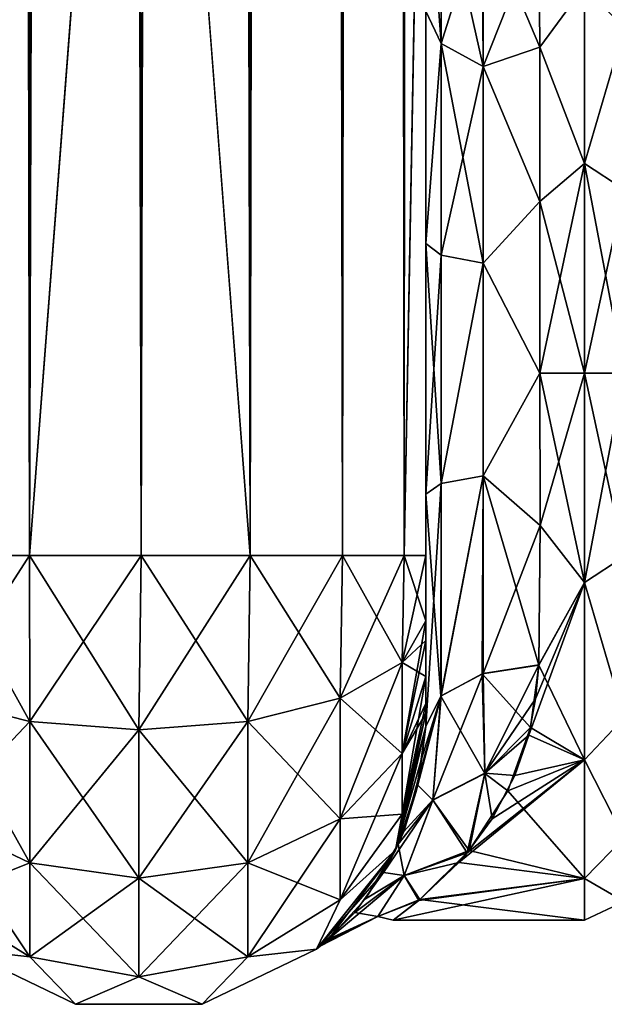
# Model space of a CAD drawing. Extents: x -23 to 470, y -2000 to 0.
# Tile 30 of 198: x 156 to 181, y -2000 to -1957. Entities that reach past the tile are written whole.
import ezdxf

# ---------------------------------------------------------------- set-up
doc = ezdxf.new("R2010")
doc.units = 0
doc.header["$LTSCALE"] = 64.718028
for name, color, linetype in [('309', 7, 'CONTINUOUS'), ('312', 7, 'CONTINUOUS'), ('313', 7, 'CONTINUOUS'), ('317', 7, 'CONTINUOUS'), ('318', 7, 'CONTINUOUS'), ('319', 7, 'CONTINUOUS'), ('323', 7, 'CONTINUOUS'), ('344', 7, 'CONTINUOUS'), ('345', 7, 'CONTINUOUS'), ('346', 7, 'CONTINUOUS'), ('355', 7, 'CONTINUOUS'), ('356', 7, 'CONTINUOUS'), ('358', 7, 'CONTINUOUS'), ('359', 7, 'CONTINUOUS'), ('362', 7, 'CONTINUOUS')]:
    doc.layers.add(name, color=color, linetype=linetype)

msp = doc.modelspace()

# ---------------------------------------------------------------- linework, layer by layer
at = {"layer": '309', "linetype": 'CONTINUOUS'}
for points in [[(173.55, -1982.865, 40.431), (173.55, -1983.734, 40), (173.55, -1928.15, 41), (173.55, -1982.865, 40.431)], [(173.55, -1928.15, 41), (173.55, -1983.734, 40), (173.55, -1935.129, 39.772), (173.55, -1928.15, 41)], [(173.55, -1980, 41), (173.55, -1982.865, 40.431), (173.55, -1928.15, 41), (173.55, -1980, 41)], [(173.55, -1928.15, -41), (173.55, -1935.137, -39.769), (173.55, -1980, -41), (173.55, -1928.15, -41)], [(173.55, -1986.5, 37.234), (173.55, -1986.933, 36.36), (173.55, -1935.129, 39.772), (173.55, -1986.5, 37.234)], [(173.55, -1935.129, 39.772), (173.55, -1986.933, 36.36), (173.55, -1941.352, 36.179), (173.55, -1935.129, 39.772)], [(173.55, -1985.305, 38.801), (173.55, -1986.5, 37.234), (173.55, -1935.129, 39.772), (173.55, -1985.305, 38.801)], [(173.55, -1983.734, 40), (173.55, -1985.305, 38.801), (173.55, -1935.129, 39.772), (173.55, -1983.734, 40)], [(173.55, -1935.137, -39.769), (173.55, -1941.366, -36.168), (173.55, -1985.305, -38.801), (173.55, -1935.137, -39.769)], [(173.55, -1980, -41), (173.55, -1935.137, -39.769), (173.55, -1982.865, -40.431), (173.55, -1980, -41)], [(173.55, -1982.865, -40.431), (173.55, -1935.137, -39.769), (173.55, -1983.734, -40), (173.55, -1982.865, -40.431)], [(173.55, -1983.734, -40), (173.55, -1935.137, -39.769), (173.55, -1985.305, -38.801), (173.55, -1983.734, -40)], [(173.55, -1986.933, 36.36), (173.55, -1987.5, 33.5), (173.55, -1941.352, 36.179), (173.55, -1986.933, 36.36)], [(173.55, -1941.352, 36.179), (173.55, -1987.5, 33.5), (173.55, -1945.949, 30.665), (173.55, -1941.352, 36.179)], [(173.55, -1941.366, -36.168), (173.55, -1945.961, -30.642), (173.55, -1987.5, -33.5), (173.55, -1941.366, -36.168)], [(173.55, -1985.305, -38.801), (173.55, -1941.366, -36.168), (173.55, -1986.5, -37.234), (173.55, -1985.305, -38.801)], [(173.55, -1986.5, -37.234), (173.55, -1941.366, -36.168), (173.55, -1986.933, -36.36), (173.55, -1986.5, -37.234)], [(173.55, -1986.933, -36.36), (173.55, -1941.366, -36.168), (173.55, -1987.5, -33.5), (173.55, -1986.933, -36.36)], [(173.55, -1945.949, 30.665), (173.55, -1987.5, 33.5), (173.55, -1977.313, 28.505), (173.55, -1945.949, 30.665)], [(173.55, -1956.131, 24.266), (173.55, -1945.949, 30.665), (173.55, -1966.313, 28.431), (173.55, -1956.131, 24.266)], [(173.55, -1966.313, 28.431), (173.55, -1945.949, 30.665), (173.55, -1977.313, 28.505), (173.55, -1966.313, 28.431)], [(173.55, -1945.961, -30.642), (173.55, -1948.369, -23.872), (173.55, -1966.313, -28.431), (173.55, -1945.961, -30.642)], [(173.55, -1987.5, -33.5), (173.55, -1945.961, -30.642), (173.55, -1977.313, -28.505), (173.55, -1987.5, -33.5)], [(173.55, -1977.313, -28.505), (173.55, -1945.961, -30.642), (173.55, -1966.313, -28.431), (173.55, -1977.313, -28.505)], [(173.55, -1966.313, -28.431), (173.55, -1948.369, -23.872), (173.55, -1956.132, -24.267), (173.55, -1966.313, -28.431)], [(173.55, -1987.5, 33.5), (173.55, -1987.5, 24.51), (173.55, -1977.313, 28.505), (173.55, -1987.5, 33.5)], [(173.55, -1987.5, -24.51), (173.55, -1987.5, -33.5), (173.55, -1977.313, -28.505), (173.55, -1987.5, -24.51)]]:
    msp.add_3dface(points, dxfattribs=at)
at = {"layer": '312', "linetype": 'CONTINUOUS'}
for points in [[(178.553, -1978.68, 23.052), (180.5, -1972, 24), (178.55, -1972, 24), (178.553, -1978.68, 23.052)], [(180.5, -1972, -24), (180.5, -1981.184, -22.173), (178.55, -1972, -24), (180.5, -1972, -24)], [(178.55, -1972, -24), (180.5, -1981.184, -22.173), (178.553, -1978.684, -23.05), (178.55, -1972, -24)], [(180.5, -1981.184, 22.173), (180.5, -1972, 24), (178.553, -1978.68, 23.052), (180.5, -1981.184, 22.173)], [(178.5, -1984.795, 20.305), (180.5, -1981.184, 22.173), (178.553, -1978.68, 23.052), (178.5, -1984.795, 20.305)], [(178.553, -1978.684, -23.05), (180.5, -1981.184, -22.173), (178.5, -1984.816, -20.292), (178.553, -1978.684, -23.05)], [(180.5, -1988.971, 16.971), (180.5, -1981.184, 22.173), (178.058, -1987.876, 17.999), (180.5, -1988.971, 16.971)], [(178.058, -1987.876, 17.999), (180.5, -1981.184, 22.173), (178.362, -1986.283, 19.287), (178.058, -1987.876, 17.999)], [(178.362, -1986.283, 19.287), (180.5, -1981.184, 22.173), (178.5, -1984.795, 20.305), (178.362, -1986.283, 19.287)], [(180.5, -1981.184, -22.173), (180.5, -1988.971, -16.971), (178.5, -1984.816, -20.292), (180.5, -1981.184, -22.173)], [(178.5, -1984.816, -20.292), (180.5, -1988.971, -16.971), (178.139, -1987.547, -18.284), (178.5, -1984.816, -20.292)], [(178.139, -1987.547, -18.284), (180.5, -1988.971, -16.971), (177.142, -1990.321, -15.503), (178.139, -1987.547, -18.284)], [(177.451, -1989.652, 16.261), (180.5, -1988.971, 16.971), (178.058, -1987.876, 17.999), (177.451, -1989.652, 16.261)], [(180.5, -1994.173, 9.184), (180.5, -1988.971, 16.971), (174.997, -1993.463, 10.74), (180.5, -1994.173, 9.184)], [(174.997, -1993.463, 10.74), (180.5, -1988.971, 16.971), (175.363, -1993.042, 11.543), (174.997, -1993.463, 10.74)], [(175.363, -1993.042, 11.543), (180.5, -1988.971, 16.971), (176.448, -1991.553, 13.917), (175.363, -1993.042, 11.543)], [(176.448, -1991.553, 13.917), (180.5, -1988.971, 16.971), (177.451, -1989.652, 16.261), (176.448, -1991.553, 13.917)], [(180.5, -1988.971, -16.971), (180.5, -1994.173, -9.184), (177.142, -1990.321, -15.503), (180.5, -1988.971, -16.971)], [(177.142, -1990.321, -15.503), (180.5, -1994.173, -9.184), (175.446, -1992.938, -11.73), (177.142, -1990.321, -15.503)], [(175.446, -1992.938, -11.73), (180.5, -1994.173, -9.184), (173.285, -1995.094, -6.531), (175.446, -1992.938, -11.73)], [(173.237, -1995.137, 6.378), (180.5, -1994.173, 9.184), (174.997, -1993.463, 10.74), (173.237, -1995.137, 6.378)], [(180.5, -1996, 0), (180.5, -1994.173, 9.184), (172.104, -1995.998, 0.323), (180.5, -1996, 0)], [(172.104, -1995.998, 0.323), (180.5, -1994.173, 9.184), (173.237, -1995.137, 6.378), (172.104, -1995.998, 0.323)], [(180.5, -1994.173, -9.184), (180.5, -1996, 0), (173.285, -1995.094, -6.531), (180.5, -1994.173, -9.184)], [(173.285, -1995.094, -6.531), (180.5, -1996, 0), (172.104, -1995.998, 0.323), (173.285, -1995.094, -6.531)]]:
    msp.add_3dface(points, dxfattribs=at)
at = {"layer": '313', "linetype": 'CONTINUOUS'}
for points in [[(178.5, -1952.383, -13.826), (180.5, -1955.029, -16.971), (178.55, -1957.703, -19.277), (178.5, -1952.383, -13.826)], [(178.55, -1957.703, 19.277), (180.5, -1955.029, 16.971), (178.5, -1952.383, 13.826), (178.55, -1957.703, 19.277)], [(180.5, -1955.029, -16.971), (180.5, -1962.816, -22.173), (178.55, -1957.703, -19.277), (180.5, -1955.029, -16.971)], [(180.5, -1962.816, 22.173), (180.5, -1955.029, 16.971), (178.55, -1957.703, 19.277), (180.5, -1962.816, 22.173)], [(178.55, -1957.703, -19.277), (180.5, -1962.816, -22.173), (178.55, -1964.471, -22.789), (178.55, -1957.703, -19.277)], [(178.55, -1964.471, 22.789), (180.5, -1962.816, 22.173), (178.55, -1957.703, 19.277), (178.55, -1964.471, 22.789)], [(178.55, -1972, 24), (180.5, -1972, 24), (180.5, -1962.816, 22.173), (178.55, -1972, 24)], [(180.5, -1962.816, -22.173), (180.5, -1972, -24), (178.55, -1964.471, -22.789), (180.5, -1962.816, -22.173)], [(178.55, -1972, 24), (180.5, -1962.816, 22.173), (178.55, -1964.471, 22.789), (178.55, -1972, 24)], [(180.5, -1972, -24), (178.55, -1972, -24), (178.55, -1964.471, -22.789), (180.5, -1972, -24)]]:
    msp.add_3dface(points, dxfattribs=at)
at = {"layer": '317', "linetype": 'CONTINUOUS'}
for points in [[(152.111, -1980, 49.839), (156.16, -1980, 52.546), (152.111, -20, 49.839), (152.111, -1980, 49.839)], [(152.111, -20, 49.839), (156.16, -1980, 52.546), (156.16, -20, 52.546), (152.111, -20, 49.839)], [(161.05, -1980, 53.5), (161, -1916.55, 53.5), (156.16, -20, 52.546), (161.05, -1980, 53.5)], [(156.16, -1980, 52.546), (161.05, -1980, 53.5), (156.16, -20, 52.546), (156.16, -1980, 52.546)]]:
    msp.add_3dface(points, dxfattribs=at)
at = {"layer": '318', "linetype": 'CONTINUOUS'}
for points in [[(156.16, -1980, -52.546), (152.111, -1980, -49.839), (156.16, -20, -52.546), (156.16, -1980, -52.546)], [(156.16, -20, -52.546), (152.111, -1980, -49.839), (152.111, -20, -49.839), (156.16, -20, -52.546)], [(161, -83.45, -53.5), (156.16, -1980, -52.546), (161.05, -20, -53.5), (161, -83.45, -53.5)], [(161.05, -20, -53.5), (156.16, -1980, -52.546), (156.16, -20, -52.546), (161.05, -20, -53.5)], [(161, -1916.55, -53.5), (156.16, -1980, -52.546), (161, -83.45, -53.5), (161, -1916.55, -53.5)], [(161.05, -1980, -53.5), (156.16, -1980, -52.546), (161, -1916.55, -53.5), (161.05, -1980, -53.5)]]:
    msp.add_3dface(points, dxfattribs=at)
at = {"layer": '319', "linetype": 'CONTINUOUS'}
for points in [[(161.05, -1980, -53.5), (161, -1916.55, -53.5), (165.834, -20, -52.548), (161.05, -1980, -53.5)], [(165.834, -1980, -52.548), (161.05, -1980, -53.5), (165.834, -20, -52.548), (165.834, -1980, -52.548)], [(169.889, -1980, -49.839), (165.834, -1980, -52.548), (169.889, -20, -49.839), (169.889, -1980, -49.839)], [(169.889, -20, -49.839), (165.834, -1980, -52.548), (165.834, -20, -52.548), (169.889, -20, -49.839)], [(172.598, -1980, -45.784), (169.889, -1980, -49.839), (172.598, -20, -45.784), (172.598, -1980, -45.784)], [(172.598, -20, -45.784), (169.889, -1980, -49.839), (169.889, -20, -49.839), (172.598, -20, -45.784)], [(173.55, -20, -41), (173.55, -71.85, -41), (172.598, -1980, -45.784), (173.55, -20, -41)], [(173.55, -20, -41), (172.598, -1980, -45.784), (172.598, -20, -45.784), (173.55, -20, -41)], [(173.55, -71.85, -41), (173.55, -1928.15, -41), (172.598, -1980, -45.784), (173.55, -71.85, -41)], [(173.55, -1928.15, -41), (173.55, -1980, -41), (172.598, -1980, -45.784), (173.55, -1928.15, -41)]]:
    msp.add_3dface(points, dxfattribs=at)
at = {"layer": '323', "linetype": 'CONTINUOUS'}
for points in [[(161.05, -20, 53.5), (161, -83.45, 53.5), (165.834, -1980, 52.548), (161.05, -20, 53.5)], [(165.834, -20, 52.548), (161.05, -20, 53.5), (165.834, -1980, 52.548), (165.834, -20, 52.548)], [(169.889, -20, 49.839), (165.834, -20, 52.548), (169.889, -1980, 49.839), (169.889, -20, 49.839)], [(169.889, -1980, 49.839), (165.834, -20, 52.548), (165.834, -1980, 52.548), (169.889, -1980, 49.839)], [(172.598, -20, 45.784), (169.889, -20, 49.839), (172.598, -1980, 45.784), (172.598, -20, 45.784)], [(172.598, -1980, 45.784), (169.889, -20, 49.839), (169.889, -1980, 49.839), (172.598, -1980, 45.784)], [(173.55, -1980, 41), (173.55, -1928.15, 41), (172.598, -20, 45.784), (173.55, -1980, 41)], [(173.55, -1980, 41), (172.598, -20, 45.784), (172.598, -1980, 45.784), (173.55, -1980, 41)], [(161, -83.45, 53.5), (161, -1916.55, 53.5), (165.834, -1980, 52.548), (161, -83.45, 53.5)], [(161, -1916.55, 53.5), (161.05, -1980, 53.5), (165.834, -1980, 52.548), (161, -1916.55, 53.5)]]:
    msp.add_3dface(points, dxfattribs=at)
at = {"layer": '344', "linetype": 'CONTINUOUS'}
for points in [[(156.16, -1980, 52.546), (152.111, -1980, 49.839), (156.166, -1987.29, 51.099), (156.16, -1980, 52.546)], [(156.166, -1987.29, 51.099), (152.111, -1980, 49.839), (152.111, -1986.253, 48.595), (156.166, -1987.29, 51.099)], [(161.05, -1980, 53.5), (156.16, -1980, 52.546), (160.95, -1987.654, 51.978), (161.05, -1980, 53.5)], [(160.95, -1987.654, 51.978), (156.16, -1980, 52.546), (156.166, -1987.29, 51.099), (160.95, -1987.654, 51.978)], [(165.734, -1987.29, 51.099), (161.05, -1980, 53.5), (160.95, -1987.654, 51.978), (165.734, -1987.29, 51.099)], [(165.834, -1980, 52.548), (161.05, -1980, 53.5), (165.734, -1987.29, 51.099), (165.834, -1980, 52.548)], [(169.789, -1986.253, 48.595), (165.834, -1980, 52.548), (165.734, -1987.29, 51.099), (169.789, -1986.253, 48.595)], [(169.889, -1980, 49.839), (165.834, -1980, 52.548), (169.789, -1986.253, 48.595), (169.889, -1980, 49.839)], [(172.498, -1984.701, 44.849), (169.889, -1980, 49.839), (169.789, -1986.253, 48.595), (172.498, -1984.701, 44.849)], [(172.598, -1980, 45.784), (169.889, -1980, 49.839), (172.498, -1984.701, 44.849), (172.598, -1980, 45.784)], [(173.55, -1982.865, 40.431), (172.598, -1980, 45.784), (172.498, -1984.701, 44.849), (173.55, -1982.865, 40.431)], [(173.55, -1982.865, 40.431), (173.55, -1980, 41), (172.598, -1980, 45.784), (173.55, -1982.865, 40.431)], [(173.55, -1983.734, 40), (173.55, -1982.865, 40.431), (172.498, -1984.701, 44.849), (173.55, -1983.734, 40)], [(173.55, -1985.305, 38.801), (173.55, -1983.734, 40), (172.498, -1984.701, 44.849), (173.55, -1985.305, 38.801)], [(172.498, -1984.701, 44.849), (169.789, -1986.253, 48.595), (172.498, -1988.689, 42.182), (172.498, -1984.701, 44.849)], [(173.55, -1985.305, 38.801), (172.498, -1984.701, 44.849), (172.498, -1988.689, 42.182), (173.55, -1985.305, 38.801)], [(173.55, -1986.5, 37.234), (173.55, -1985.305, 38.801), (172.498, -1988.689, 42.182), (173.55, -1986.5, 37.234)], [(156.166, -1987.29, 51.099), (152.111, -1986.253, 48.595), (156.166, -1993.475, 46.964), (156.166, -1987.29, 51.099)], [(152.111, -1986.253, 48.595), (152.111, -1991.558, 45.049), (156.166, -1993.475, 46.964), (152.111, -1986.253, 48.595)], [(169.789, -1986.253, 48.595), (165.734, -1987.29, 51.099), (169.789, -1991.558, 45.049), (169.789, -1986.253, 48.595)], [(169.789, -1986.253, 48.595), (169.789, -1991.558, 45.049), (172.498, -1988.689, 42.182), (169.789, -1986.253, 48.595)], [(173.55, -1986.933, 36.36), (173.55, -1986.5, 37.234), (172.498, -1988.689, 42.182), (173.55, -1986.933, 36.36)], [(160.95, -1987.654, 51.978), (156.166, -1987.29, 51.099), (160.95, -1994.148, 47.637), (160.95, -1987.654, 51.978)], [(156.166, -1987.29, 51.099), (156.166, -1993.475, 46.964), (160.95, -1994.148, 47.637), (156.166, -1987.29, 51.099)], [(165.734, -1987.29, 51.099), (160.95, -1987.654, 51.978), (165.734, -1993.475, 46.964), (165.734, -1987.29, 51.099)], [(165.734, -1987.29, 51.099), (165.734, -1993.475, 46.964), (169.789, -1991.558, 45.049), (165.734, -1987.29, 51.099)], [(173.55, -1987.5, 33.5), (173.55, -1986.933, 36.36), (172.498, -1991.352, 38.192), (173.55, -1987.5, 33.5)], [(172.498, -1991.352, 38.192), (173.55, -1986.933, 36.36), (172.498, -1988.689, 42.182), (172.498, -1991.352, 38.192)], [(160.95, -1987.654, 51.978), (160.95, -1994.148, 47.637), (165.734, -1993.475, 46.964), (160.95, -1987.654, 51.978)], [(172.212, -1992.924, 33.5), (173.55, -1987.5, 33.5), (172.498, -1991.352, 38.192), (172.212, -1992.924, 33.5)], [(169.789, -1991.558, 45.049), (172.498, -1991.352, 38.192), (172.498, -1988.689, 42.182), (169.789, -1991.558, 45.049)], [(152.111, -1995.1, 39.741), (156.166, -1997.604, 40.776), (152.111, -1991.558, 45.049), (152.111, -1995.1, 39.741)], [(152.111, -1991.558, 45.049), (156.166, -1997.604, 40.776), (156.166, -1993.475, 46.964), (152.111, -1991.558, 45.049)], [(165.734, -1993.475, 46.964), (169.789, -1995.1, 39.741), (169.789, -1991.558, 45.049), (165.734, -1993.475, 46.964)], [(169.789, -1995.1, 39.741), (172.212, -1992.924, 33.5), (172.498, -1991.352, 38.192), (169.789, -1995.1, 39.741)], [(169.789, -1995.1, 39.741), (172.498, -1991.352, 38.192), (169.789, -1991.558, 45.049), (169.789, -1995.1, 39.741)], [(168.744, -1997.273, 33.5), (172.212, -1992.924, 33.5), (169.789, -1995.1, 39.741), (168.744, -1997.273, 33.5)], [(156.166, -1997.604, 40.776), (160.95, -1998.484, 41.139), (156.166, -1993.475, 46.964), (156.166, -1997.604, 40.776)], [(156.166, -1993.475, 46.964), (160.95, -1998.484, 41.139), (160.95, -1994.148, 47.637), (156.166, -1993.475, 46.964)], [(160.95, -1994.148, 47.637), (165.734, -1997.604, 40.776), (165.734, -1993.475, 46.964), (160.95, -1994.148, 47.637)], [(165.734, -1997.604, 40.776), (169.789, -1995.1, 39.741), (165.734, -1993.475, 46.964), (165.734, -1997.604, 40.776)], [(160.95, -1998.484, 41.139), (165.734, -1997.604, 40.776), (160.95, -1994.148, 47.637), (160.95, -1998.484, 41.139)], [(152.111, -1995.1, 39.741), (153.156, -1997.273, 33.5), (156.166, -1997.604, 40.776), (152.111, -1995.1, 39.741)], [(165.734, -1997.604, 40.776), (168.744, -1997.273, 33.5), (169.789, -1995.1, 39.741), (165.734, -1997.604, 40.776)], [(153.156, -1997.273, 33.5), (158.168, -1999.687, 33.5), (156.166, -1997.604, 40.776), (153.156, -1997.273, 33.5)], [(156.166, -1997.604, 40.776), (158.168, -1999.687, 33.5), (160.95, -1998.484, 41.139), (156.166, -1997.604, 40.776)], [(160.95, -1998.484, 41.139), (163.732, -1999.687, 33.5), (165.734, -1997.604, 40.776), (160.95, -1998.484, 41.139)], [(163.732, -1999.687, 33.5), (168.744, -1997.273, 33.5), (165.734, -1997.604, 40.776), (163.732, -1999.687, 33.5)], [(158.168, -1999.687, 33.5), (163.732, -1999.687, 33.5), (160.95, -1998.484, 41.139), (158.168, -1999.687, 33.5)]]:
    msp.add_3dface(points, dxfattribs=at)
at = {"layer": '345', "linetype": 'CONTINUOUS'}
for points in [[(173.55, -1987.5, 24.51), (173.55, -1987.5, 33.5), (172.212, -1992.924, 33.5), (173.55, -1987.5, 24.51)], [(173.55, -1987.5, 24.51), (172.212, -1992.924, 33.5), (173.374, -1988.874, 23.182), (173.55, -1987.5, 24.51)], [(173.55, -1987.5, -33.5), (172.331, -1992.669, -18), (172.212, -1992.924, -33.5), (173.55, -1987.5, -33.5)], [(172.331, -1992.669, -18), (173.55, -1987.5, -33.5), (173.184, -1990.065, -21.83), (172.331, -1992.669, -18)], [(173.55, -1987.5, -33.5), (173.55, -1987.5, -24.51), (173.184, -1990.065, -21.83), (173.55, -1987.5, -33.5)], [(173.374, -1988.874, 23.182), (172.212, -1992.924, 33.5), (173.109, -1990.399, 21.411), (173.374, -1988.874, 23.182)], [(173.109, -1990.399, 21.411), (172.212, -1992.924, 33.5), (172.571, -1992.104, 18.957), (173.109, -1990.399, 21.411)], [(172.571, -1992.104, 18.957), (172.212, -1992.924, 33.5), (171.681, -1993.911, 15.554), (172.571, -1992.104, 18.957)], [(172.212, -1992.924, 33.5), (168.744, -1997.273, 33.5), (171.681, -1993.911, 15.554), (172.212, -1992.924, 33.5)], [(172.212, -1992.924, -33.5), (169.276, -1996.823, -5.03), (168.744, -1997.273, -33.5), (172.212, -1992.924, -33.5)], [(170.903, -1995.062, -12.667), (169.276, -1996.823, -5.03), (172.212, -1992.924, -33.5), (170.903, -1995.062, -12.667)], [(172.331, -1992.669, -18), (170.903, -1995.062, -12.667), (172.212, -1992.924, -33.5), (172.331, -1992.669, -18)], [(171.681, -1993.911, 15.554), (168.744, -1997.273, 33.5), (170.422, -1995.656, 10.791), (171.681, -1993.911, 15.554)], [(170.422, -1995.656, 10.791), (168.744, -1997.273, 33.5), (169.137, -1996.946, 4.004), (170.422, -1995.656, 10.791)], [(169.276, -1996.823, -5.03), (168.914, -1997.134, -0.391), (168.744, -1997.273, -33.5), (169.276, -1996.823, -5.03)], [(169.137, -1996.946, 4.004), (168.744, -1997.273, 33.5), (168.914, -1997.134, -0.391), (169.137, -1996.946, 4.004)], [(168.914, -1997.134, -0.391), (168.744, -1997.273, 33.5), (168.744, -1997.273, -33.5), (168.914, -1997.134, -0.391)], [(158.168, -1999.687, 33.5), (153.156, -1997.273, 33.5), (158.168, -1999.687, -33.5), (158.168, -1999.687, 33.5)], [(158.168, -1999.687, -33.5), (153.156, -1997.273, 33.5), (153.156, -1997.273, -33.5), (158.168, -1999.687, -33.5)], [(168.744, -1997.273, 33.5), (163.732, -1999.687, 33.5), (168.744, -1997.273, -33.5), (168.744, -1997.273, 33.5)], [(168.744, -1997.273, -33.5), (163.732, -1999.687, 33.5), (163.732, -1999.687, -33.5), (168.744, -1997.273, -33.5)], [(163.732, -1999.687, 33.5), (158.168, -1999.687, 33.5), (163.732, -1999.687, -33.5), (163.732, -1999.687, 33.5)], [(163.732, -1999.687, -33.5), (158.168, -1999.687, 33.5), (158.168, -1999.687, -33.5), (163.732, -1999.687, -33.5)]]:
    msp.add_3dface(points, dxfattribs=at)
at = {"layer": '346', "linetype": 'CONTINUOUS'}
for points in [[(152.111, -1980, -49.839), (156.16, -1980, -52.546), (152.111, -1986.253, -48.595), (152.111, -1980, -49.839)], [(152.111, -1986.253, -48.595), (156.16, -1980, -52.546), (156.166, -1987.29, -51.099), (152.111, -1986.253, -48.595)], [(156.16, -1980, -52.546), (161.05, -1980, -53.5), (156.166, -1987.29, -51.099), (156.16, -1980, -52.546)], [(156.166, -1987.29, -51.099), (161.05, -1980, -53.5), (160.95, -1987.654, -51.978), (156.166, -1987.29, -51.099)], [(161.05, -1980, -53.5), (165.834, -1980, -52.548), (160.95, -1987.654, -51.978), (161.05, -1980, -53.5)], [(160.95, -1987.654, -51.978), (165.834, -1980, -52.548), (165.734, -1987.29, -51.099), (160.95, -1987.654, -51.978)], [(165.834, -1980, -52.548), (169.889, -1980, -49.839), (165.734, -1987.29, -51.099), (165.834, -1980, -52.548)], [(165.734, -1987.29, -51.099), (169.889, -1980, -49.839), (169.789, -1986.253, -48.595), (165.734, -1987.29, -51.099)], [(169.889, -1980, -49.839), (172.598, -1980, -45.784), (169.789, -1986.253, -48.595), (169.889, -1980, -49.839)], [(169.789, -1986.253, -48.595), (172.598, -1980, -45.784), (172.498, -1984.701, -44.849), (169.789, -1986.253, -48.595)], [(173.55, -1980, -41), (173.55, -1982.865, -40.431), (172.498, -1984.701, -44.849), (173.55, -1980, -41)], [(172.598, -1980, -45.784), (173.55, -1980, -41), (172.498, -1984.701, -44.849), (172.598, -1980, -45.784)], [(173.55, -1982.865, -40.431), (173.55, -1983.734, -40), (172.498, -1988.689, -42.182), (173.55, -1982.865, -40.431)], [(172.498, -1984.701, -44.849), (173.55, -1982.865, -40.431), (172.498, -1988.689, -42.182), (172.498, -1984.701, -44.849)], [(173.55, -1983.734, -40), (173.55, -1985.305, -38.801), (172.498, -1988.689, -42.182), (173.55, -1983.734, -40)], [(169.789, -1986.253, -48.595), (172.498, -1984.701, -44.849), (169.789, -1991.558, -45.049), (169.789, -1986.253, -48.595)], [(169.789, -1991.558, -45.049), (172.498, -1984.701, -44.849), (172.498, -1988.689, -42.182), (169.789, -1991.558, -45.049)], [(173.55, -1985.305, -38.801), (173.55, -1986.5, -37.234), (172.498, -1991.352, -38.192), (173.55, -1985.305, -38.801)], [(173.55, -1985.305, -38.801), (172.498, -1991.352, -38.192), (172.498, -1988.689, -42.182), (173.55, -1985.305, -38.801)], [(152.111, -1986.253, -48.595), (156.166, -1987.29, -51.099), (152.111, -1991.558, -45.049), (152.111, -1986.253, -48.595)], [(165.734, -1987.29, -51.099), (169.789, -1986.253, -48.595), (165.734, -1993.475, -46.964), (165.734, -1987.29, -51.099)], [(165.734, -1993.475, -46.964), (169.789, -1986.253, -48.595), (169.789, -1991.558, -45.049), (165.734, -1993.475, -46.964)], [(173.55, -1986.5, -37.234), (173.55, -1986.933, -36.36), (172.498, -1991.352, -38.192), (173.55, -1986.5, -37.234)], [(152.111, -1991.558, -45.049), (156.166, -1987.29, -51.099), (156.166, -1993.475, -46.964), (152.111, -1991.558, -45.049)], [(156.166, -1987.29, -51.099), (160.95, -1987.654, -51.978), (156.166, -1993.475, -46.964), (156.166, -1987.29, -51.099)], [(160.95, -1987.654, -51.978), (165.734, -1987.29, -51.099), (160.95, -1994.148, -47.637), (160.95, -1987.654, -51.978)], [(160.95, -1994.148, -47.637), (165.734, -1987.29, -51.099), (165.734, -1993.475, -46.964), (160.95, -1994.148, -47.637)], [(173.55, -1986.933, -36.36), (173.55, -1987.5, -33.5), (172.212, -1992.924, -33.5), (173.55, -1986.933, -36.36)], [(173.55, -1986.933, -36.36), (172.212, -1992.924, -33.5), (172.498, -1991.352, -38.192), (173.55, -1986.933, -36.36)], [(156.166, -1993.475, -46.964), (160.95, -1987.654, -51.978), (160.95, -1994.148, -47.637), (156.166, -1993.475, -46.964)], [(172.498, -1991.352, -38.192), (169.789, -1995.1, -39.741), (172.498, -1988.689, -42.182), (172.498, -1991.352, -38.192)], [(169.789, -1995.1, -39.741), (169.789, -1991.558, -45.049), (172.498, -1988.689, -42.182), (169.789, -1995.1, -39.741)], [(152.111, -1995.1, -39.741), (152.111, -1991.558, -45.049), (156.166, -1993.475, -46.964), (152.111, -1995.1, -39.741)], [(169.789, -1995.1, -39.741), (165.734, -1997.604, -40.776), (169.789, -1991.558, -45.049), (169.789, -1995.1, -39.741)], [(165.734, -1997.604, -40.776), (165.734, -1993.475, -46.964), (169.789, -1991.558, -45.049), (165.734, -1997.604, -40.776)], [(172.498, -1991.352, -38.192), (172.212, -1992.924, -33.5), (169.789, -1995.1, -39.741), (172.498, -1991.352, -38.192)], [(172.212, -1992.924, -33.5), (168.744, -1997.273, -33.5), (169.789, -1995.1, -39.741), (172.212, -1992.924, -33.5)], [(156.166, -1997.604, -40.776), (152.111, -1995.1, -39.741), (156.166, -1993.475, -46.964), (156.166, -1997.604, -40.776)], [(156.166, -1997.604, -40.776), (156.166, -1993.475, -46.964), (160.95, -1994.148, -47.637), (156.166, -1997.604, -40.776)], [(165.734, -1997.604, -40.776), (160.95, -1998.484, -41.139), (165.734, -1993.475, -46.964), (165.734, -1997.604, -40.776)], [(160.95, -1998.484, -41.139), (160.95, -1994.148, -47.637), (165.734, -1993.475, -46.964), (160.95, -1998.484, -41.139)], [(160.95, -1998.484, -41.139), (156.166, -1997.604, -40.776), (160.95, -1994.148, -47.637), (160.95, -1998.484, -41.139)], [(156.166, -1997.604, -40.776), (153.156, -1997.273, -33.5), (152.111, -1995.1, -39.741), (156.166, -1997.604, -40.776)], [(169.789, -1995.1, -39.741), (168.744, -1997.273, -33.5), (165.734, -1997.604, -40.776), (169.789, -1995.1, -39.741)], [(158.168, -1999.687, -33.5), (153.156, -1997.273, -33.5), (156.166, -1997.604, -40.776), (158.168, -1999.687, -33.5)], [(160.95, -1998.484, -41.139), (158.168, -1999.687, -33.5), (156.166, -1997.604, -40.776), (160.95, -1998.484, -41.139)], [(165.734, -1997.604, -40.776), (163.732, -1999.687, -33.5), (160.95, -1998.484, -41.139), (165.734, -1997.604, -40.776)], [(168.744, -1997.273, -33.5), (163.732, -1999.687, -33.5), (165.734, -1997.604, -40.776), (168.744, -1997.273, -33.5)], [(163.732, -1999.687, -33.5), (158.168, -1999.687, -33.5), (160.95, -1998.484, -41.139), (163.732, -1999.687, -33.5)]]:
    msp.add_3dface(points, dxfattribs=at)
at = {"layer": '355', "linetype": 'CONTINUOUS'}
for points in [[(173.55, -1956.132, -24.267), (173.55, -1948.295, -16.706), (174.221, -1957.552, -22.213), (173.55, -1956.132, -24.267)], [(174.221, -1957.552, -22.213), (173.55, -1948.295, -16.706), (174.221, -1950.341, -15.266), (174.221, -1957.552, -22.213)], [(174.221, -1957.552, -22.213), (174.221, -1950.341, -15.266), (176.055, -1958.551, -20.678), (174.221, -1957.552, -22.213)], [(176.055, -1958.551, -20.678), (174.221, -1950.341, -15.266), (176.055, -1951.838, -14.211), (176.055, -1958.551, -20.678)], [(178.5, -1952.383, -13.826), (178.55, -1957.703, -19.277), (176.055, -1951.838, -14.211), (178.5, -1952.383, -13.826)], [(178.55, -1957.703, -19.277), (176.055, -1958.551, -20.678), (176.055, -1951.838, -14.211), (178.55, -1957.703, -19.277)], [(173.55, -1966.313, -28.431), (173.55, -1956.132, -24.267), (174.221, -1957.552, -22.213), (173.55, -1966.313, -28.431)], [(174.221, -1966.827, -25.989), (173.55, -1966.313, -28.431), (174.221, -1957.552, -22.213), (174.221, -1966.827, -25.989)], [(174.221, -1966.827, -25.989), (174.221, -1957.552, -22.213), (176.055, -1967.185, -24.192), (174.221, -1966.827, -25.989)], [(176.055, -1967.185, -24.192), (174.221, -1957.552, -22.213), (176.055, -1958.551, -20.678), (176.055, -1967.185, -24.192)], [(178.55, -1957.703, -19.277), (178.55, -1964.471, -22.789), (176.055, -1958.551, -20.678), (178.55, -1957.703, -19.277)], [(178.55, -1964.471, -22.789), (176.055, -1967.185, -24.192), (176.055, -1958.551, -20.678), (178.55, -1964.471, -22.789)], [(178.55, -1964.471, -22.789), (178.55, -1972, -24), (176.055, -1967.185, -24.192), (178.55, -1964.471, -22.789)], [(173.55, -1977.313, -28.505), (173.55, -1966.313, -28.431), (174.221, -1976.841, -26.053), (173.55, -1977.313, -28.505)], [(174.221, -1976.841, -26.053), (173.55, -1966.313, -28.431), (174.221, -1966.827, -25.989), (174.221, -1976.841, -26.053)], [(174.221, -1976.841, -26.053), (174.221, -1966.827, -25.989), (176.055, -1967.185, -24.192), (174.221, -1976.841, -26.053)], [(176.055, -1976.506, -24.252), (174.221, -1976.841, -26.053), (176.055, -1967.185, -24.192), (176.055, -1976.506, -24.252)], [(178.55, -1972, -24), (176.055, -1976.506, -24.252), (176.055, -1967.185, -24.192), (178.55, -1972, -24)], [(178.55, -1972, -24), (178.553, -1978.684, -23.05), (176.055, -1976.506, -24.252), (178.55, -1972, -24)], [(174.207, -1986.175, -22.416), (174.221, -1976.841, -26.053), (176.055, -1976.506, -24.252), (174.207, -1986.175, -22.416)], [(176.015, -1985.197, -20.868), (174.207, -1986.175, -22.416), (176.055, -1976.506, -24.252), (176.015, -1985.197, -20.868)], [(178.5, -1984.816, -20.292), (176.015, -1985.197, -20.868), (176.055, -1976.506, -24.252), (178.5, -1984.816, -20.292)], [(178.553, -1978.684, -23.05), (178.5, -1984.816, -20.292), (176.055, -1976.506, -24.252), (178.553, -1978.684, -23.05)], [(174.207, -1986.175, -22.416), (173.55, -1977.313, -28.505), (174.221, -1976.841, -26.053), (174.207, -1986.175, -22.416)], [(173.55, -1987.5, -24.51), (173.55, -1977.313, -28.505), (174.207, -1986.175, -22.416), (173.55, -1987.5, -24.51)]]:
    msp.add_3dface(points, dxfattribs=at)
at = {"layer": '356', "linetype": 'CONTINUOUS'}
for points in [[(174.221, -1950.341, 15.266), (173.55, -1956.131, 24.266), (174.221, -1957.552, 22.213), (174.221, -1950.341, 15.266)], [(174.221, -1950.341, 15.266), (174.221, -1957.552, 22.213), (176.021, -1951.822, 14.222), (174.221, -1950.341, 15.266)], [(176.021, -1951.822, 14.222), (174.221, -1957.552, 22.213), (176.055, -1958.551, 20.678), (176.021, -1951.822, 14.222)], [(178.5, -1952.383, 13.826), (176.021, -1951.822, 14.222), (176.055, -1958.551, 20.678), (178.5, -1952.383, 13.826)], [(178.55, -1957.703, 19.277), (178.5, -1952.383, 13.826), (176.055, -1958.551, 20.678), (178.55, -1957.703, 19.277)], [(173.55, -1956.131, 24.266), (173.55, -1966.313, 28.431), (174.221, -1957.552, 22.213), (173.55, -1956.131, 24.266)], [(174.221, -1957.552, 22.213), (173.55, -1966.313, 28.431), (174.221, -1966.827, 25.989), (174.221, -1957.552, 22.213)], [(174.221, -1957.552, 22.213), (174.221, -1966.827, 25.989), (176.055, -1958.551, 20.678), (174.221, -1957.552, 22.213)], [(178.55, -1964.471, 22.789), (178.55, -1957.703, 19.277), (176.055, -1958.551, 20.678), (178.55, -1964.471, 22.789)], [(176.055, -1958.551, 20.678), (174.221, -1966.827, 25.989), (176.055, -1967.185, 24.192), (176.055, -1958.551, 20.678)], [(178.55, -1964.471, 22.789), (176.055, -1958.551, 20.678), (176.055, -1967.185, 24.192), (178.55, -1964.471, 22.789)], [(178.55, -1972, 24), (178.55, -1964.471, 22.789), (176.055, -1967.185, 24.192), (178.55, -1972, 24)], [(173.55, -1966.313, 28.431), (173.55, -1977.313, 28.505), (174.221, -1966.827, 25.989), (173.55, -1966.313, 28.431)], [(174.221, -1966.827, 25.989), (173.55, -1977.313, 28.505), (174.221, -1976.841, 26.053), (174.221, -1966.827, 25.989)], [(174.221, -1966.827, 25.989), (174.221, -1976.841, 26.053), (176.055, -1967.185, 24.192), (174.221, -1966.827, 25.989)], [(176.055, -1967.185, 24.192), (174.221, -1976.841, 26.053), (176.055, -1976.506, 24.252), (176.055, -1967.185, 24.192)], [(178.55, -1972, 24), (176.055, -1967.185, 24.192), (176.055, -1976.506, 24.252), (178.55, -1972, 24)], [(178.553, -1978.68, 23.052), (178.55, -1972, 24), (176.055, -1976.506, 24.252), (178.553, -1978.68, 23.052)], [(174.221, -1976.841, 26.053), (174.221, -1986.163, 22.396), (176.055, -1976.506, 24.252), (174.221, -1976.841, 26.053)], [(176.055, -1976.506, 24.252), (174.221, -1986.163, 22.396), (176.055, -1985.184, 20.848), (176.055, -1976.506, 24.252)], [(178.553, -1978.68, 23.052), (176.055, -1976.506, 24.252), (176.055, -1985.184, 20.848), (178.553, -1978.68, 23.052)], [(173.55, -1977.313, 28.505), (173.55, -1987.5, 24.51), (174.221, -1976.841, 26.053), (173.55, -1977.313, 28.505)], [(174.221, -1976.841, 26.053), (173.55, -1987.5, 24.51), (174.221, -1986.163, 22.396), (174.221, -1976.841, 26.053)], [(178.5, -1984.795, 20.305), (178.553, -1978.68, 23.052), (176.055, -1985.184, 20.848), (178.5, -1984.795, 20.305)]]:
    msp.add_3dface(points, dxfattribs=at)
at = {"layer": '358', "linetype": 'CONTINUOUS'}
for points in [[(180.5, -1955.029, -16.971), (182.248, -1951.621, -11.766), (182.248, -1956.874, -18.027), (180.5, -1955.029, -16.971)], [(180.5, -1955.029, 16.971), (182.248, -1956.874, 18.027), (182.248, -1951.621, 11.766), (180.5, -1955.029, 16.971)], [(180.5, -1962.816, -22.173), (180.5, -1955.029, -16.971), (182.248, -1956.874, -18.027), (180.5, -1962.816, -22.173)], [(180.5, -1955.029, 16.971), (180.5, -1962.816, 22.173), (182.248, -1956.874, 18.027), (180.5, -1955.029, 16.971)], [(180.5, -1962.816, -22.173), (182.248, -1956.874, -18.027), (182.248, -1963.952, -22.113), (180.5, -1962.816, -22.173)], [(180.5, -1962.816, 22.173), (182.248, -1963.952, 22.113), (182.248, -1956.874, 18.027), (180.5, -1962.816, 22.173)], [(180.5, -1962.816, 22.173), (180.5, -1972, 24), (182.248, -1963.952, 22.113), (180.5, -1962.816, 22.173)], [(180.5, -1972, -24), (180.5, -1962.816, -22.173), (182.248, -1972, -23.532), (180.5, -1972, -24)], [(180.5, -1962.816, -22.173), (182.248, -1963.952, -22.113), (182.248, -1972, -23.532), (180.5, -1962.816, -22.173)], [(180.5, -1972, 24), (182.248, -1972, 23.532), (182.248, -1963.952, 22.113), (180.5, -1972, 24)]]:
    msp.add_3dface(points, dxfattribs=at)
at = {"layer": '359', "linetype": 'CONTINUOUS'}
for points in [[(180.5, -1972, 24), (180.5, -1981.184, 22.173), (182.248, -1972, 23.532), (180.5, -1972, 24)], [(182.248, -1972, 23.532), (180.5, -1981.184, 22.173), (182.248, -1980.048, 22.113), (182.248, -1972, 23.532)], [(180.5, -1981.184, -22.173), (180.5, -1972, -24), (182.248, -1980.048, -22.113), (180.5, -1981.184, -22.173)], [(180.5, -1972, -24), (182.248, -1972, -23.532), (182.248, -1980.048, -22.113), (180.5, -1972, -24)], [(180.5, -1981.184, 22.173), (182.248, -1987.126, 18.027), (182.248, -1980.048, 22.113), (180.5, -1981.184, 22.173)], [(180.5, -1981.184, -22.173), (182.248, -1980.048, -22.113), (182.248, -1987.126, -18.027), (180.5, -1981.184, -22.173)], [(180.5, -1981.184, 22.173), (180.5, -1988.971, 16.971), (182.248, -1987.126, 18.027), (180.5, -1981.184, 22.173)], [(180.5, -1988.971, -16.971), (180.5, -1981.184, -22.173), (182.248, -1987.126, -18.027), (180.5, -1988.971, -16.971)], [(180.5, -1988.971, 16.971), (182.248, -1992.379, 11.766), (182.248, -1987.126, 18.027), (180.5, -1988.971, 16.971)], [(180.5, -1988.971, -16.971), (182.248, -1987.126, -18.027), (182.248, -1992.379, -11.766), (180.5, -1988.971, -16.971)], [(180.5, -1988.971, 16.971), (180.5, -1994.173, 9.184), (182.248, -1992.379, 11.766), (180.5, -1988.971, 16.971)], [(180.5, -1994.173, -9.184), (180.5, -1988.971, -16.971), (182.248, -1992.379, -11.766), (180.5, -1994.173, -9.184)], [(180.5, -1994.173, 9.184), (182.248, -1995.175, 4.086), (182.248, -1992.379, 11.766), (180.5, -1994.173, 9.184)], [(180.5, -1994.173, -9.184), (182.248, -1992.379, -11.766), (182.248, -1995.175, -4.086), (180.5, -1994.173, -9.184)], [(180.5, -1994.173, 9.184), (180.5, -1996, 0), (182.248, -1995.175, 4.086), (180.5, -1994.173, 9.184)], [(180.5, -1996, 0), (180.5, -1994.173, -9.184), (182.248, -1995.175, -4.086), (180.5, -1996, 0)], [(180.5, -1996, 0), (182.248, -1995.175, -4.086), (182.248, -1995.175, 4.086), (180.5, -1996, 0)]]:
    msp.add_3dface(points, dxfattribs=at)
at = {"layer": '362', "linetype": 'CONTINUOUS'}
for points in [[(178.5, -1984.816, -20.292), (178.139, -1987.547, -18.284), (176.015, -1985.197, -20.868), (178.5, -1984.816, -20.292)], [(178.5, -1984.795, 20.305), (176.055, -1985.184, 20.848), (176.129, -1989.556, 16.645), (178.5, -1984.795, 20.305)], [(178.362, -1986.283, 19.287), (178.5, -1984.795, 20.305), (176.129, -1989.556, 16.645), (178.362, -1986.283, 19.287)], [(176.055, -1985.184, 20.848), (174.221, -1986.163, 22.396), (173.851, -1990.725, 17.142), (176.055, -1985.184, 20.848)], [(176.055, -1985.184, 20.848), (173.851, -1990.725, 17.142), (176.129, -1989.556, 16.645), (176.055, -1985.184, 20.848)], [(174.207, -1986.175, -22.416), (176.015, -1985.197, -20.868), (176.128, -1989.558, -16.644), (174.207, -1986.175, -22.416)], [(176.015, -1985.197, -20.868), (178.139, -1987.547, -18.284), (176.128, -1989.558, -16.644), (176.015, -1985.197, -20.868)], [(173.109, -1990.399, 21.411), (172.571, -1992.104, 18.957), (174.221, -1986.163, 22.396), (173.109, -1990.399, 21.411)], [(174.221, -1986.163, 22.396), (172.571, -1992.104, 18.957), (173.851, -1990.725, 17.142), (174.221, -1986.163, 22.396)], [(173.374, -1988.874, 23.182), (173.109, -1990.399, 21.411), (174.221, -1986.163, 22.396), (173.374, -1988.874, 23.182)], [(173.184, -1990.065, -21.83), (173.55, -1987.5, -24.51), (174.207, -1986.175, -22.416), (173.184, -1990.065, -21.83)], [(173.184, -1990.065, -21.83), (174.207, -1986.175, -22.416), (173.85, -1990.726, -17.141), (173.184, -1990.065, -21.83)], [(173.55, -1987.5, 24.51), (173.374, -1988.874, 23.182), (174.221, -1986.163, 22.396), (173.55, -1987.5, 24.51)], [(173.85, -1990.726, -17.141), (174.207, -1986.175, -22.416), (176.128, -1989.558, -16.644), (173.85, -1990.726, -17.141)], [(178.058, -1987.876, 17.999), (178.362, -1986.283, 19.287), (176.129, -1989.556, 16.645), (178.058, -1987.876, 17.999)], [(178.139, -1987.547, -18.284), (177.142, -1990.321, -15.503), (176.128, -1989.558, -16.644), (178.139, -1987.547, -18.284)], [(177.451, -1989.652, 16.261), (178.058, -1987.876, 17.999), (176.129, -1989.556, 16.645), (177.451, -1989.652, 16.261)], [(175.446, -1992.938, -11.73), (173.85, -1990.726, -17.141), (176.128, -1989.558, -16.644), (175.446, -1992.938, -11.73)], [(173.851, -1990.725, 17.142), (175.363, -1993.042, 11.543), (176.129, -1989.556, 16.645), (173.851, -1990.725, 17.142)], [(175.363, -1993.042, 11.543), (176.448, -1991.553, 13.917), (176.129, -1989.556, 16.645), (175.363, -1993.042, 11.543)], [(177.142, -1990.321, -15.503), (175.446, -1992.938, -11.73), (176.128, -1989.558, -16.644), (177.142, -1990.321, -15.503)], [(176.448, -1991.553, 13.917), (177.451, -1989.652, 16.261), (176.129, -1989.556, 16.645), (176.448, -1991.553, 13.917)], [(172.331, -1992.669, -18), (173.184, -1990.065, -21.83), (173.85, -1990.726, -17.141), (172.331, -1992.669, -18)], [(172.571, -1992.104, 18.957), (171.681, -1993.911, 15.554), (173.851, -1990.725, 17.142), (172.571, -1992.104, 18.957)], [(173.851, -1990.725, 17.142), (171.681, -1993.911, 15.554), (172.588, -1994.034, 10.689), (173.851, -1990.725, 17.142)], [(172.587, -1994.035, -10.686), (172.331, -1992.669, -18), (173.85, -1990.726, -17.141), (172.587, -1994.035, -10.686)], [(175.446, -1992.938, -11.73), (172.587, -1994.035, -10.686), (173.85, -1990.726, -17.141), (175.446, -1992.938, -11.73)], [(175.363, -1993.042, 11.543), (173.851, -1990.725, 17.142), (172.588, -1994.034, 10.689), (175.363, -1993.042, 11.543)], [(170.903, -1995.062, -12.667), (172.331, -1992.669, -18), (172.587, -1994.035, -10.686), (170.903, -1995.062, -12.667)], [(175.446, -1992.938, -11.73), (173.285, -1995.094, -6.531), (172.587, -1994.035, -10.686), (175.446, -1992.938, -11.73)], [(174.997, -1993.463, 10.74), (175.363, -1993.042, 11.543), (172.588, -1994.034, 10.689), (174.997, -1993.463, 10.74)], [(173.237, -1995.137, 6.378), (174.997, -1993.463, 10.74), (172.588, -1994.034, 10.689), (173.237, -1995.137, 6.378)], [(169.276, -1996.823, -5.03), (170.903, -1995.062, -12.667), (172.587, -1994.035, -10.686), (169.276, -1996.823, -5.03)], [(171.437, -1995.832, -3.612), (169.276, -1996.823, -5.03), (172.587, -1994.035, -10.686), (171.437, -1995.832, -3.612)], [(171.681, -1993.911, 15.554), (170.422, -1995.656, 10.791), (172.588, -1994.034, 10.689), (171.681, -1993.911, 15.554)], [(172.588, -1994.034, 10.689), (170.422, -1995.656, 10.791), (171.437, -1995.832, 3.617), (172.588, -1994.034, 10.689)], [(173.237, -1995.137, 6.378), (172.588, -1994.034, 10.689), (171.437, -1995.832, 3.617), (173.237, -1995.137, 6.378)], [(173.285, -1995.094, -6.531), (171.437, -1995.832, -3.612), (172.587, -1994.035, -10.686), (173.285, -1995.094, -6.531)], [(173.285, -1995.094, -6.531), (172.104, -1995.998, 0.323), (171.437, -1995.832, -3.612), (173.285, -1995.094, -6.531)], [(172.104, -1995.998, 0.323), (173.237, -1995.137, 6.378), (171.437, -1995.832, 3.617), (172.104, -1995.998, 0.323)], [(169.137, -1996.946, 4.004), (168.914, -1997.134, -0.391), (171.437, -1995.832, 3.617), (169.137, -1996.946, 4.004)], [(168.914, -1997.134, -0.391), (169.276, -1996.823, -5.03), (171.437, -1995.832, -3.612), (168.914, -1997.134, -0.391)], [(171.437, -1995.832, 3.617), (168.914, -1997.134, -0.391), (171.437, -1995.832, -3.612), (171.437, -1995.832, 3.617)], [(170.422, -1995.656, 10.791), (169.137, -1996.946, 4.004), (171.437, -1995.832, 3.617), (170.422, -1995.656, 10.791)], [(172.104, -1995.998, 0.323), (171.437, -1995.832, 3.617), (171.437, -1995.832, -3.612), (172.104, -1995.998, 0.323)]]:
    msp.add_3dface(points, dxfattribs=at)

doc.saveas('drawing.dxf')
